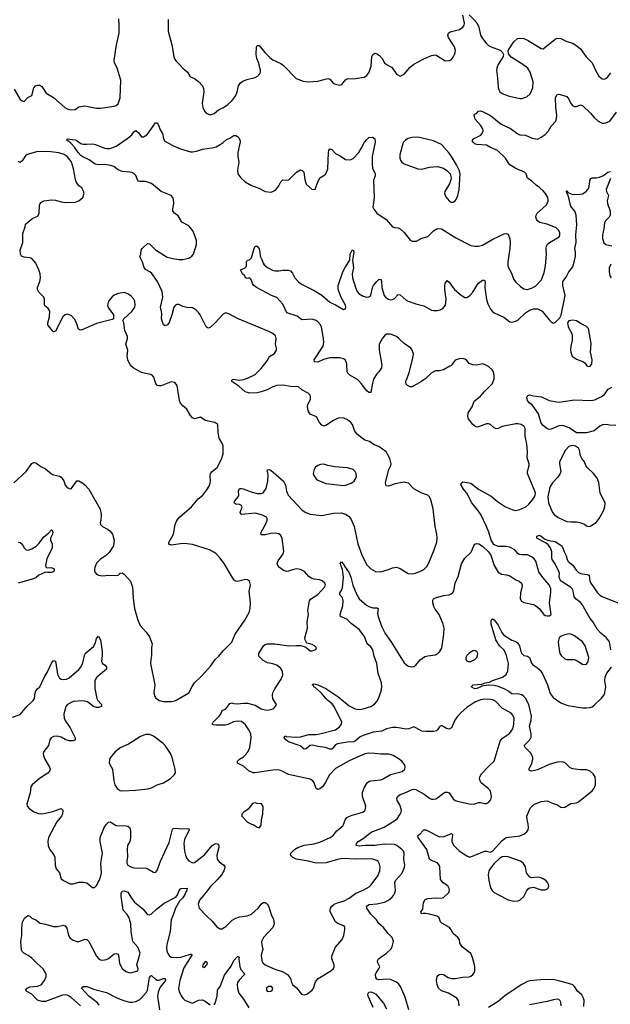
# Model space of a CAD drawing. Header units: inches. Extents: x 1449094 to 1618372, y 389908 to 534307.
# Tile 155 of 256: x 1523065 to 1529094, y 403627 to 413686. Entities that reach past the tile are written whole.
import ezdxf

# ---------------------------------------------------------------- set-up
doc = ezdxf.new("R2010")
doc.units = ezdxf.units.IN
doc.header["$MEASUREMENT"] = 0
doc.layers.add('B5420', color=7, linetype='Continuous')
doc.layers.add('B5421', color=7, linetype='Continuous')

msp = doc.modelspace()

# ---------------------------------------------------------------- linework, layer by layer
at = {"layer": 'B5420', "color": 5}
for points, elevation in [([(1522990, 406560), (1523071, 406589), (1523138, 406670), (1523203, 406730), (1523215, 406750), (1523223, 406810), (1523231, 406829), (1523246, 406850), (1523270, 406870), (1523314, 406966), (1523350, 407022), (1523390, 407113), (1523410, 407140), (1523430, 407131), (1523450, 406999), (1523470, 406960), (1523490, 406947), (1523510, 406945), (1523544, 406950), (1523570, 406962), (1523670, 407047), (1523688, 407070), (1523710, 407117), (1523725, 407190), (1523734, 407210), (1523818, 407282), (1523839, 407321), (1523850, 407363), (1523870, 407387), (1523890, 407351), (1523907, 407230), (1523908, 407190), (1523900, 407130), (1523910, 407110), (1523936, 407090), (1523951, 407070), (1523950, 407050), (1523853, 406970), (1523838, 406950), (1523832, 406930), (1523832, 406852), (1523852, 406752), (1523862, 406730), (1523899, 406690), (1523899, 406670), (1523870, 406658), (1523850, 406658), (1523819, 406670), (1523757, 406717), (1523710, 406728), (1523610, 406720), (1523554, 406690), (1523537, 406670), (1523516, 406590), (1523518, 406550), (1523530, 406525), (1523582, 406450), (1523630, 406350), (1523632, 406330), (1523610, 406318), (1523570, 406318), (1523530, 406333), (1523490, 406356), (1523446, 406366), (1523410, 406362), (1523388, 406350), (1523372, 406330), (1523360, 406270), (1523312, 406210), (1523305, 406190), (1523307, 406170), (1523323, 406130), (1523371, 406050), (1523375, 406030), (1523370, 406010), (1523352, 405988), (1523267, 405933), (1523191, 405870), (1523180, 405850), (1523173, 405787), (1523138, 405670), (1523141, 405650), (1523165, 405625), (1523213, 405593), (1523255, 405575), (1523290, 405572), (1523330, 405578), (1523403, 405597), (1523490, 405627), (1523507, 405610), (1523501, 405570), (1523492, 405550), (1523444, 405490), (1523389, 405390), (1523359, 405330), (1523351, 405290), (1523356, 405250), (1523370, 405211), (1523413, 405153), (1523423, 405130), (1523428, 405050), (1523437, 405010), (1523471, 404970), (1523487, 404910), (1523511, 404890), (1523579, 404859), (1523610, 404858), (1523670, 404874), (1523716, 404876), (1523749, 404869), (1523810, 404821), (1523830, 404821), (1523850, 404839), (1523888, 404912), (1523899, 404970), (1523895, 405070), (1523910, 405170), (1523887, 405290), (1523887, 405330), (1523927, 405433), (1523950, 405468), (1523970, 405488), (1523990, 405490), (1524050, 405455), (1524152, 405450), (1524170, 405446), (1524190, 405430), (1524197, 405397), (1524197, 405323), (1524189, 405291), (1524167, 405250), (1524161, 405210), (1524166, 405134), (1524158, 405090), (1524160, 405070), (1524170, 405050), (1524201, 405030), (1524230, 405022), (1524356, 405016), (1524373, 405010), (1524430, 404976), (1524450, 404975), (1524470, 404994), (1524502, 405090), (1524590, 405279), (1524624, 405416), (1524630, 405423), (1524650, 405426), (1524730, 405420), (1524790, 405422), (1524794, 405410), (1524748, 405312), (1524740, 405270), (1524748, 405190), (1524756, 405150), (1524770, 405115), (1524790, 405091), (1524830, 405073), (1524850, 405076), (1524950, 405154), (1525030, 405250), (1525050, 405264), (1525070, 405269), (1525090, 405264), (1525099, 405250), (1525099, 405230), (1525079, 405150), (1525082, 405110), (1525101, 405081), (1525148, 405050), (1525158, 405030), (1525157, 405010), (1525149, 404990), (1525124, 404950), (1525082, 404898), (1525013, 404830), (1524969, 404771), (1524899, 404690), (1524887, 404650), (1524897, 404610), (1524971, 404530), (1525030, 404475), (1525078, 404418), (1525110, 404398), (1525130, 404399), (1525170, 404421), (1525235, 404485), (1525270, 404507), (1525310, 404520), (1525388, 404532), (1525433, 404547), (1525501, 404610), (1525530, 404651), (1525550, 404668), (1525570, 404668), (1525590, 404653), (1525610, 404623), (1525634, 404534), (1525655, 404495), (1525663, 404450), (1525650, 404410), (1525555, 404310), (1525534, 404270), (1525536, 404236), (1525546, 404190), (1525530, 404130), (1525537, 404070), (1525547, 404050), (1525570, 404029), (1525670, 403986), (1525743, 403963), (1525799, 403930), (1525831, 403890), (1525841, 403850), (1525851, 403830), (1525890, 403795), (1525943, 403730), (1525970, 403723), (1525995, 403730), (1526049, 403770), (1526063, 403790), (1526084, 403856), (1526113, 403890), (1526241, 403970), (1526267, 403993), (1526275, 404010), (1526276, 404030), (1526253, 404090), (1526250, 404110), (1526254, 404130), (1526290, 404210), (1526357, 404290), (1526373, 404330), (1526383, 404390), (1526384, 404410), (1526380, 404420), (1526369, 404430), (1526311, 404451), (1526288, 404470), (1526235, 404570), (1526234, 404590), (1526239, 404610), (1526252, 404630), (1526276, 404650), (1526310, 404665), (1526377, 404683), (1526430, 404712), (1526497, 404763), (1526570, 404793), (1526633, 404827), (1526653, 404847), (1526721, 404939), (1526742, 404990), (1526745, 405030), (1526738, 405058), (1526725, 405085), (1526710, 405095), (1526669, 405109), (1526610, 405112), (1526490, 405108), (1526365, 405115), (1526310, 405107), (1526193, 405073), (1526090, 405068), (1526010, 405088), (1525887, 405110), (1525849, 405130), (1525830, 405149), (1525833, 405170), (1525869, 405210), (1525905, 405230), (1525970, 405252), (1526067, 405267), (1526130, 405282), (1526236, 405330), (1526266, 405350), (1526302, 405398), (1526363, 405450), (1526375, 405470), (1526389, 405511), (1526406, 405534), (1526450, 405557), (1526569, 405590), (1526592, 405610), (1526598, 405650), (1526566, 405750), (1526564, 405790), (1526581, 405839), (1526612, 405890), (1526634, 405906), (1526650, 405910), (1526750, 405919), (1526777, 405930), (1526850, 405976), (1526970, 406005), (1526997, 406030), (1527001, 406050), (1526996, 406070), (1526965, 406110), (1526930, 406137), (1526877, 406170), (1526857, 406177), (1526830, 406181), (1526750, 406181), (1526690, 406190), (1526630, 406193), (1526590, 406186), (1526430, 406114), (1526290, 406035), (1526229, 405971), (1526185, 405890), (1526157, 405850), (1526130, 405827), (1526110, 405821), (1526090, 405830), (1526071, 405890), (1526057, 405910), (1526030, 405927), (1525810, 405973), (1525744, 406010), (1525710, 406022), (1525650, 406020), (1525470, 405993), (1525450, 405993), (1525409, 406010), (1525350, 406060), (1525290, 406090), (1525287, 406107), (1525287, 406110), (1525309, 406130), (1525350, 406155), (1525378, 406182), (1525397, 406210), (1525414, 406250), (1525428, 406350), (1525425, 406390), (1525405, 406430), (1525370, 406482), (1525330, 406515), (1525290, 406521), (1525246, 406514), (1525190, 406486), (1525161, 406479), (1525070, 406478), (1525043, 406483), (1525029, 406490), (1525041, 406510), (1525102, 406570), (1525117, 406590), (1525133, 406627), (1525170, 406646), (1525210, 406699), (1525230, 406706), (1525250, 406699), (1525290, 406696), (1525350, 406705), (1525390, 406704), (1525470, 406682), (1525530, 406647), (1525570, 406634), (1525590, 406632), (1525630, 406638), (1525659, 406650), (1525670, 406661), (1525685, 406690), (1525648, 406748), (1525645, 406790), (1525650, 406810), (1525670, 406850), (1525733, 406950), (1525750, 406990), (1525748, 407030), (1525730, 407058), (1525690, 407090), (1525650, 407105), (1525596, 407116), (1525550, 407138), (1525505, 407185), (1525505, 407210), (1525554, 407290), (1525570, 407303), (1525592, 407308), (1525670, 407310), (1525812, 407288), (1525890, 407294), (1525931, 407291), (1525970, 407282), (1525991, 407271), (1526030, 407238), (1526050, 407238), (1526088, 407252), (1526095, 407270), (1526075, 407290), (1526050, 407302), (1525996, 407316), (1525979, 407350), (1525977, 407370), (1526002, 407470), (1526000, 407530), (1526014, 407610), (1526008, 407650), (1526013, 407690), (1526024, 407750), (1526033, 407767), (1526110, 407814), (1526178, 407890), (1526187, 407910), (1526181, 407930), (1526154, 407954), (1526130, 407965), (1526070, 407971), (1526041, 407981), (1526017, 407997), (1525972, 408050), (1525930, 408070), (1525890, 408076), (1525850, 408067), (1525810, 408051), (1525790, 408049), (1525759, 408059), (1525718, 408090), (1525700, 408110), (1525695, 408130), (1525704, 408156), (1525755, 408230), (1525763, 408257), (1525745, 408385), (1525730, 408418), (1525710, 408434), (1525670, 408440), (1525630, 408437), (1525570, 408423), (1525530, 408424), (1525525, 408430), (1525530, 408450), (1525576, 408530), (1525593, 408570), (1525591, 408590), (1525583, 408603), (1525545, 408625), (1525470, 408644), (1525330, 408630), (1525316, 408650), (1525336, 408710), (1525330, 408722), (1525310, 408733), (1525270, 408737), (1525254, 408750), (1525261, 408770), (1525296, 408810), (1525302, 408830), (1525300, 408870), (1525310, 408895), (1525330, 408898), (1525346, 408894), (1525439, 408859), (1525490, 408845), (1525530, 408846), (1525550, 408853), (1525559, 408861), (1525582, 408898), (1525599, 408970), (1525602, 409030), (1525598, 409058), (1525592, 409070), (1525594, 409086), (1525610, 409090), (1525630, 409085), (1525757, 408970), (1525780, 408930), (1525787, 408870), (1525807, 408830), (1525950, 408677), (1525985, 408650), (1526030, 408636), (1526150, 408621), (1526270, 408645), (1526350, 408647), (1526390, 408635), (1526430, 408611), (1526450, 408579), (1526480, 408510), (1526517, 408330), (1526560, 408210), (1526610, 408118), (1526650, 408077), (1526698, 408050), (1526750, 408044), (1526830, 408068), (1526870, 408086), (1526912, 408092), (1526950, 408079), (1527030, 408028), (1527070, 408024), (1527102, 408030), (1527150, 408048), (1527190, 408070), (1527221, 408099), (1527242, 408138), (1527296, 408270), (1527322, 408350), (1527328, 408390), (1527324, 408430), (1527306, 408510), (1527285, 408690), (1527262, 408782), (1527250, 408810), (1527230, 408827), (1527170, 408848), (1527090, 408894), (1527033, 408950), (1527016, 408956), (1526990, 408960), (1526950, 408956), (1526897, 408943), (1526830, 408920), (1526805, 408925), (1526800, 408950), (1526802, 408970), (1526833, 409090), (1526853, 409130), (1526858, 409150), (1526844, 409204), (1526805, 409270), (1526730, 409327), (1526683, 409343), (1526637, 409377), (1526590, 409392), (1526561, 409410), (1526513, 409450), (1526493, 409473), (1526483, 409490), (1526461, 409550), (1526447, 409570), (1526410, 409598), (1526374, 409614), (1526330, 409617), (1526310, 409612), (1526270, 409592), (1526190, 409539), (1526170, 409534), (1526150, 409544), (1526127, 409570), (1526095, 409630), (1526030, 409657), (1526011, 409690), (1526004, 409736), (1526007, 409753), (1526032, 409810), (1526035, 409830), (1526029, 409849), (1526009, 409870), (1525945, 409905), (1525910, 409937), (1525830, 409938), (1525750, 409954), (1525690, 409950), (1525650, 409936), (1525590, 409904), (1525530, 409883), (1525490, 409875), (1525412, 409872), (1525390, 409876), (1525366, 409886), (1525302, 409942), (1525229, 409990), (1525232, 410000)], 660), ([(1523006, 408954), (1523130, 409071), (1523190, 409151), (1523210, 409164), (1523230, 409159), (1523281, 409121), (1523330, 409097), (1523390, 409048), (1523410, 409038), (1523470, 409022), (1523490, 409011), (1523514, 408974), (1523531, 408930), (1523550, 408907), (1523570, 408896), (1523590, 408892), (1523650, 408974), (1523670, 408974), (1523710, 408950), (1523730, 408935), (1523772, 408890), (1523885, 408685), (1523898, 408630), (1523893, 408570), (1523887, 408550), (1523891, 408530), (1523910, 408507), (1523962, 408482), (1523985, 408465), (1524011, 408430), (1524031, 408370), (1524022, 408310), (1523978, 408242), (1523950, 408214), (1523890, 408175), (1523850, 408133), (1523832, 408090), (1523828, 408070), (1523830, 408050), (1523850, 408020), (1523870, 408010), (1523910, 408004), (1523970, 408011), (1524053, 408007), (1524070, 408011), (1524090, 408032), (1524110, 408036), (1524130, 408021), (1524196, 407950), (1524216, 407890), (1524223, 407777), (1524237, 407670), (1524271, 407550), (1524296, 407496), (1524355, 407430), (1524390, 407382), (1524418, 407310), (1524411, 407269), (1524411, 407190), (1524403, 407150), (1524401, 407110), (1524444, 406890), (1524435, 406810), (1524445, 406770), (1524455, 406755), (1524491, 406731), (1524530, 406719), (1524610, 406722), (1524650, 406728), (1524670, 406737), (1524790, 406810), (1524826, 406874), (1524851, 406910), (1524922, 406978), (1525016, 407084), (1525062, 407150), (1525098, 407182), (1525141, 407239), (1525230, 407326), (1525266, 407410), (1525365, 407550), (1525406, 407630), (1525417, 407670), (1525421, 407730), (1525407, 407847), (1525421, 407910), (1525412, 407950), (1525390, 407965), (1525370, 407967), (1525290, 407947), (1525270, 407950), (1525258, 407958), (1525240, 407980), (1525152, 408132), (1525109, 408189), (1525070, 408230), (1525047, 408247), (1525004, 408270), (1524830, 408325), (1524773, 408333), (1524730, 408334), (1524610, 408317), (1524589, 408329), (1524586, 408346), (1524635, 408430), (1524651, 408530), (1524668, 408570), (1524696, 408604), (1524818, 408710), (1524888, 408792), (1524933, 408830), (1524976, 408884), (1524998, 408922), (1525009, 408950), (1525012, 408970), (1525008, 409030), (1525013, 409050), (1525030, 409070), (1525080, 409110), (1525124, 409196), (1525141, 409250), (1525142, 409330), (1525134, 409354), (1525103, 409410), (1525092, 409470), (1525089, 409550), (1525057, 409570), (1524990, 409584), (1524956, 409596), (1524910, 409624), (1524850, 409610), (1524830, 409618), (1524810, 409642), (1524770, 409707), (1524730, 409741), (1524706, 409770), (1524697, 409797), (1524672, 409950), (1524650, 409979), (1524610, 409986), (1524510, 409945), (1524484, 409944), (1524470, 409949), (1524456, 409970), (1524446, 410000)], 680), ([(1527037, 403570), (1526999, 403699), (1526952, 403810), (1526934, 403834), (1526910, 403854), (1526850, 403880), (1526810, 403884), (1526730, 403878), (1526710, 403885), (1526701, 403901), (1526696, 403930), (1526704, 403950), (1526732, 403990), (1526741, 404010), (1526721, 404050), (1526717, 404070), (1526729, 404090), (1526811, 404149), (1526853, 404190), (1526867, 404213), (1526881, 404270), (1526869, 404310), (1526825, 404350), (1526778, 404410), (1526730, 404454), (1526706, 404490), (1526650, 404549), (1526610, 404610), (1526606, 404630), (1526633, 404647), (1526710, 404652), (1526788, 404672), (1526830, 404690), (1526863, 404717), (1526881, 404739), (1526894, 404766), (1526900, 404790), (1526895, 404870), (1526902, 404890), (1526961, 404959), (1526980, 404990), (1526993, 405027), (1526996, 405050), (1526986, 405110), (1526991, 405170), (1526984, 405190), (1526966, 405210), (1526916, 405250), (1526890, 405261), (1526790, 405262), (1526690, 405248), (1526592, 405248), (1526530, 405241), (1526499, 405250), (1526504, 405270), (1526519, 405290), (1526570, 405322), (1526654, 405386), (1526784, 405436), (1526895, 405505), (1526917, 405523), (1526950, 405570), (1526959, 405590), (1526961, 405610), (1526944, 405664), (1526920, 405710), (1526916, 405730), (1526923, 405750), (1526949, 405771), (1526990, 405783), (1527070, 405823), (1527090, 405826), (1527110, 405821), (1527195, 405775), (1527250, 405733), (1527270, 405724), (1527290, 405721), (1527314, 405726), (1527330, 405735), (1527390, 405785), (1527410, 405794), (1527430, 405795), (1527450, 405786), (1527490, 405727), (1527510, 405710), (1527530, 405702), (1527670, 405673), (1527710, 405676), (1527750, 405690), (1527770, 405690), (1527810, 405680), (1527830, 405680), (1527851, 405689), (1527869, 405710), (1527878, 405730), (1527882, 405750), (1527876, 405790), (1527867, 405810), (1527847, 405830), (1527776, 405890), (1527764, 405910), (1527760, 405930), (1527762, 405950), (1527779, 405981), (1527846, 406054), (1527910, 406110), (1527970, 406314), (1527994, 406346), (1528066, 406394), (1528098, 406442), (1528110, 406490), (1528113, 406550), (1528100, 406580), (1528082, 406602), (1527990, 406654), (1527923, 406723), (1527896, 406736), (1527870, 406742), (1527810, 406743), (1527770, 406736), (1527710, 406712), (1527630, 406660), (1527572, 406608), (1527530, 406563), (1527508, 406530), (1527474, 406450), (1527450, 406438), (1527423, 406443), (1527370, 406474), (1527350, 406463), (1527330, 406430), (1527319, 406421), (1527290, 406415), (1527210, 406413), (1527170, 406419), (1527110, 406453), (1527090, 406460), (1527038, 406442), (1527010, 406438), (1526910, 406454), (1526870, 406454), (1526810, 406440), (1526762, 406418), (1526674, 406406), (1526570, 406373), (1526542, 406358), (1526490, 406316), (1526473, 406310), (1526410, 406306), (1526310, 406287), (1526290, 406277), (1526250, 406235), (1526230, 406233), (1526190, 406250), (1526110, 406260), (1526050, 406273), (1526030, 406270), (1525990, 406236), (1525970, 406232), (1525928, 406268), (1525810, 406310), (1525781, 406330), (1525766, 406350), (1525770, 406370), (1525784, 406364), (1525890, 406355), (1525930, 406359), (1526018, 406382), (1526090, 406383), (1526130, 406389), (1526290, 406431), (1526330, 406461), (1526351, 406490), (1526352, 406512), (1526273, 406673), (1526255, 406695), (1526210, 406730), (1526190, 406750), (1526146, 406806), (1526083, 406863), (1526069, 406870), (1526063, 406883), (1526049, 406890), (1526061, 406899), (1526070, 406901), (1526110, 406890), (1526190, 406855), (1526311, 406771), (1526430, 406676), (1526490, 406646), (1526530, 406639), (1526570, 406644), (1526650, 406669), (1526687, 406693), (1526710, 406719), (1526729, 406750), (1526755, 406825), (1526761, 406870), (1526757, 406910), (1526725, 407005), (1526711, 407110), (1526684, 407184), (1526670, 407250), (1526650, 407279), (1526611, 407311), (1526584, 407384), (1526530, 407455), (1526450, 407516), (1526403, 407563), (1526341, 407590), (1526338, 407610), (1526363, 407697), (1526367, 407750), (1526359, 407779), (1526334, 407810), (1526333, 407830), (1526348, 407852), (1526359, 407881), (1526371, 407991), (1526362, 408070), (1526337, 408130), (1526350, 408146), (1526367, 408127), (1526370, 408126), (1526382, 408102), (1526430, 408036), (1526446, 407990), (1526465, 407910), (1526507, 407810), (1526530, 407770), (1526606, 407706), (1526630, 407692), (1526670, 407679), (1526710, 407678), (1526723, 407670), (1526719, 407621), (1526723, 407590), (1526759, 407490), (1526795, 407415), (1526855, 407335), (1526990, 407115), (1527030, 407083), (1527070, 407073), (1527090, 407077), (1527110, 407090), (1527154, 407146), (1527201, 407179), (1527230, 407188), (1527310, 407196), (1527330, 407207), (1527350, 407227), (1527373, 407267), (1527396, 407410), (1527398, 407470), (1527388, 407510), (1527348, 407610), (1527305, 407665), (1527293, 407690), (1527284, 407730), (1527283, 407757), (1527290, 407770), (1527310, 407780), (1527390, 407802), (1527450, 407811), (1527470, 407819), (1527487, 407833), (1527496, 407850), (1527510, 407930), (1527541, 407999), (1527574, 408126), (1527610, 408185), (1527675, 408245), (1527701, 408310), (1527712, 408328), (1527730, 408334), (1527751, 408330), (1527788, 408308), (1527851, 408251), (1527874, 408214), (1527910, 408111), (1527950, 408041), (1527982, 408022), (1528034, 408014), (1528070, 408003), (1528130, 407965), (1528165, 407950), (1528186, 407930), (1528194, 407910), (1528194, 407894), (1528179, 407830), (1528175, 407770), (1528187, 407747), (1528213, 407733), (1528310, 407710), (1528330, 407700), (1528367, 407670), (1528416, 407610), (1528430, 407599), (1528450, 407595), (1528470, 407596), (1528489, 407611), (1528474, 407730), (1528487, 407833), (1528486, 407870), (1528470, 407913), (1528406, 407986), (1528365, 408045), (1528333, 408153), (1528317, 408177), (1528296, 408196), (1528250, 408218), (1528190, 408218), (1528163, 408223), (1528150, 408232), (1528118, 408270), (1528070, 408296), (1528030, 408305), (1527950, 408303), (1527905, 408325), (1527879, 408370), (1527855, 408450), (1527831, 408510), (1527771, 408630), (1527740, 408680), (1527682, 408750), (1527630, 408849), (1527596, 408890), (1527572, 408930), (1527570, 408951), (1527590, 408964), (1527670, 408952), (1527749, 408889), (1527877, 408817), (1527944, 408764), (1528025, 408710), (1528110, 408674), (1528130, 408672), (1528170, 408681), (1528232, 408708), (1528264, 408736), (1528300, 408780), (1528321, 408810), (1528327, 408830), (1528330, 408850), (1528325, 408870), (1528250, 409050), (1528250, 409070), (1528266, 409130), (1528266, 409150), (1528245, 409210), (1528250, 409270), (1528243, 409350), (1528224, 409430), (1528225, 409510), (1528214, 409530), (1528184, 409550), (1528150, 409558), (1528130, 409558), (1527991, 409530), (1527950, 409510), (1527930, 409507), (1527910, 409516), (1527870, 409549), (1527850, 409557), (1527830, 409556), (1527750, 409527), (1527730, 409525), (1527710, 409532), (1527690, 409552), (1527648, 409610), (1527641, 409630), (1527644, 409670), (1527683, 409730), (1527706, 409790), (1527770, 409841), (1527810, 409888), (1527892, 409970), (1527903, 410000)], 640), ([(1526675, 410000), (1526666, 409974), (1526650, 409878), (1526630, 409877), (1526610, 409893), (1526552, 409970), (1526524, 410000)], 640), ([(1527181, 410000), (1527168, 409990), (1527090, 409945), (1527070, 409937), (1527050, 409937), (1527024, 409950), (1527010, 409964), (1527006, 409986), (1527011, 410000)], 640), ([(1529150, 409542), (1529090, 409544), (1529050, 409551), (1529013, 409547), (1528986, 409534), (1528930, 409485), (1528850, 409466), (1528750, 409467), (1528675, 409515), (1528610, 409540), (1528570, 409537), (1528490, 409502), (1528470, 409500), (1528450, 409506), (1528410, 409540), (1528390, 409563), (1528361, 409661), (1528297, 409750), (1528270, 409770), (1528250, 409796), (1528243, 409830), (1528250, 409842), (1528270, 409852), (1528310, 409842), (1528392, 409832), (1528470, 409795), (1528570, 409780), (1528730, 409802), (1528897, 409797), (1528937, 409803), (1529005, 409835), (1529030, 409855), (1529073, 409910), (1529108, 409932)], 620), ([(1523050, 408350), (1523070, 408346), (1523089, 408329), (1523110, 408290), (1523130, 408270), (1523150, 408268), (1523190, 408280), (1523233, 408307), (1523263, 408337), (1523310, 408403), (1523360, 408440), (1523390, 408475), (1523393, 408473), (1523403, 408450), (1523399, 408430), (1523379, 408390), (1523378, 408370), (1523395, 408330), (1523396, 408290), (1523342, 408178), (1523327, 408110), (1523332, 408092), (1523346, 408086), (1523388, 408088), (1523410, 408081), (1523416, 408070), (1523412, 408048), (1523390, 408038), (1523350, 408038), (1523330, 408042), (1523321, 408039), (1523262, 408010), (1523233, 407987), (1523207, 407973), (1523050, 407930)], 660), ([(1529099, 407250), (1529085, 407330), (1529054, 407370), (1528998, 407418), (1528959, 407459), (1528919, 407530), (1528889, 407570), (1528807, 407710), (1528790, 407732), (1528746, 407766), (1528726, 407790), (1528716, 407850), (1528705, 407870), (1528687, 407890), (1528594, 407950), (1528583, 407963), (1528573, 407990), (1528575, 408030), (1528570, 408050), (1528530, 408128), (1528502, 408170), (1528498, 408190), (1528498, 408250), (1528485, 408290), (1528461, 408321), (1528439, 408339), (1528344, 408390), (1528344, 408410), (1528370, 408419), (1528390, 408410), (1528422, 408382), (1528436, 408376), (1528465, 408365), (1528530, 408356), (1528598, 408310), (1528611, 408291), (1528624, 408250), (1528643, 408210), (1528653, 408170), (1528665, 408150), (1528712, 408112), (1528744, 408064), (1528770, 408040), (1528790, 408028), (1528859, 408019), (1528880, 408010), (1528886, 407950), (1528896, 407930), (1528962, 407830), (1528983, 407810), (1529010, 407794), (1529170, 407727)], 620), ([(1527550, 403610), (1527548, 403650), (1527541, 403670), (1527526, 403690), (1527441, 403741), (1527370, 403763), (1527340, 403790), (1527326, 403830), (1527320, 403870), (1527327, 403913), (1527346, 403930), (1527370, 403935), (1527391, 403931), (1527440, 403900), (1527470, 403891), (1527510, 403891), (1527590, 403903), (1527653, 403907), (1527670, 403914), (1527690, 403930), (1527703, 403950), (1527710, 403970), (1527710, 404010), (1527708, 404030), (1527686, 404106), (1527670, 404145), (1527584, 404210), (1527559, 404250), (1527553, 404290), (1527537, 404310), (1527491, 404351), (1527469, 404389), (1527451, 404410), (1527375, 404455), (1527361, 404470), (1527346, 404510), (1527327, 404527), (1527250, 404547), (1527206, 404554), (1527185, 404555), (1527166, 404550), (1527161, 404570), (1527180, 404600), (1527187, 404667), (1527203, 404697), (1527230, 404707), (1527310, 404713), (1527369, 404711), (1527390, 404717), (1527445, 404770), (1527452, 404790), (1527449, 404810), (1527436, 404836), (1527387, 404867), (1527362, 404902), (1527353, 405030), (1527346, 405050), (1527330, 405071), (1527270, 405096), (1527250, 405110), (1527220, 405210), (1527133, 405330), (1527129, 405350), (1527150, 405366), (1527180, 405400), (1527192, 405408), (1527210, 405408), (1527350, 405338), (1527399, 405341), (1527473, 405373), (1527483, 405363), (1527484, 405350), (1527477, 405310), (1527478, 405290), (1527493, 405253), (1527550, 405195), (1527630, 405142), (1527650, 405134), (1527670, 405134), (1527810, 405190), (1527830, 405190), (1527870, 405181), (1527890, 405191), (1527990, 405301), (1528030, 405330), (1528170, 405348), (1528210, 405366), (1528241, 405390), (1528254, 405410), (1528258, 405430), (1528256, 405470), (1528244, 405510), (1528243, 405550), (1528277, 405630), (1528312, 405668), (1528390, 405699), (1528450, 405706), (1528510, 405679), (1528548, 405668), (1528590, 405641), (1528610, 405636), (1528630, 405642), (1528690, 405678), (1528750, 405684), (1528770, 405694), (1528910, 405808), (1528930, 405836), (1528942, 405870), (1528944, 405910), (1528938, 405950), (1528920, 405980), (1528890, 406008), (1528850, 406024), (1528790, 406024), (1528710, 406032), (1528684, 406044), (1528633, 406093), (1528610, 406104), (1528550, 406100), (1528470, 406077), (1528350, 406023), (1528290, 406010), (1528270, 406015), (1528263, 406030), (1528294, 406087), (1528303, 406130), (1528302, 406150), (1528285, 406190), (1528226, 406250), (1528214, 406270), (1528271, 406329), (1528285, 406355), (1528286, 406390), (1528268, 406470), (1528286, 406530), (1528288, 406570), (1528261, 406690), (1528230, 406754), (1528213, 406773), (1528190, 406788), (1528165, 406795), (1528090, 406800), (1528048, 406830), (1528010, 406850), (1527950, 406875), (1527910, 406885), (1527852, 406888), (1527798, 406882), (1527782, 406878), (1527771, 406870), (1527730, 406854), (1527710, 406850), (1527674, 406870), (1527695, 406890), (1527784, 406896), (1527818, 406910), (1527862, 406918), (1527890, 406934), (1527992, 406970), (1528030, 406998), (1528047, 407033), (1528054, 407110), (1528036, 407190), (1528010, 407244), (1527962, 407290), (1527927, 407350), (1527879, 407510), (1527879, 407550), (1527890, 407565), (1527910, 407556), (1527950, 407500), (1527986, 407426), (1528004, 407403), (1528090, 407348), (1528130, 407332), (1528150, 407315), (1528168, 407288), (1528182, 407230), (1528192, 407210), (1528210, 407192), (1528250, 407184), (1528270, 407170), (1528290, 407111), (1528299, 407099), (1528350, 407066), (1528379, 407039), (1528402, 407002), (1528452, 406892), (1528481, 406801), (1528510, 406763), (1528590, 406706), (1528661, 406681), (1528810, 406656), (1528850, 406655), (1528890, 406660), (1528910, 406667), (1528930, 406683), (1529005, 406755), (1529030, 406789), (1529039, 406810), (1529049, 406870), (1529039, 406930), (1529040, 406970), (1529057, 407010), (1529107, 407070)], 620), ([(1523685, 403610), (1523590, 403695), (1523570, 403711), (1523550, 403719), (1523530, 403723), (1523501, 403719), (1523330, 403656), (1523290, 403654), (1523248, 403670), (1523225, 403690), (1523190, 403731), (1523137, 403757), (1523127, 403767), (1523126, 403770), (1523140, 403790), (1523170, 403805), (1523250, 403813), (1523287, 403830), (1523320, 403870), (1523337, 403910), (1523337, 403930), (1523330, 403950), (1523305, 403990), (1523243, 404043), (1523190, 404097), (1523150, 404127), (1523108, 404148), (1523090, 404165), (1523082, 404182), (1523078, 404270), (1523086, 404330), (1523087, 404410), (1523095, 404465), (1523114, 404506), (1523147, 404533), (1523170, 404526), (1523190, 404506), (1523230, 404491), (1523275, 404455), (1523330, 404445), (1523410, 404420), (1523450, 404421), (1523510, 404434), (1523528, 404428), (1523545, 404405), (1523562, 404330), (1523582, 404302), (1523610, 404282), (1523650, 404267), (1523670, 404270), (1523730, 404292), (1523750, 404288), (1523770, 404268), (1523850, 404119), (1523870, 404095), (1523890, 404082), (1523910, 404078), (1523950, 404083), (1523970, 404094), (1524030, 404144), (1524050, 404147), (1524062, 404142), (1524073, 404130), (1524083, 404043), (1524110, 403991), (1524150, 403963), (1524190, 403950), (1524210, 403951), (1524272, 403970), (1524274, 403990), (1524260, 404030), (1524295, 404150), (1524271, 404210), (1524220, 404270), (1524204, 404370), (1524200, 404450), (1524182, 404510), (1524163, 404543), (1524120, 404590), (1524102, 404730), (1524102, 404758), (1524110, 404781), (1524130, 404787), (1524170, 404771), (1524200, 404720), (1524237, 404670), (1524321, 404601), (1524362, 404550), (1524370, 404544), (1524390, 404540), (1524410, 404550), (1524462, 404598), (1524540, 404660), (1524658, 404722), (1524676, 404744), (1524692, 404788), (1524709, 404810), (1524773, 404813), (1524772, 404792), (1524752, 404750), (1524730, 404716), (1524698, 404682), (1524655, 404610), (1524629, 404530), (1524610, 404490), (1524600, 404370), (1524569, 404250), (1524563, 404210), (1524567, 404170), (1524580, 404140), (1524590, 404124), (1524610, 404109), (1524664, 404104), (1524709, 404110), (1524810, 404140), (1524818, 404138), (1524823, 404130), (1524740, 404000), (1524701, 403870), (1524687, 403787), (1524694, 403754), (1524716, 403710), (1524729, 403690), (1524750, 403670), (1524810, 403645), (1524830, 403640), (1524892, 403668), (1524930, 403673), (1524960, 403660), (1525010, 403620)], 640), ([(1525050, 403623), (1525061, 403639), (1525081, 403710), (1525085, 403770), (1525112, 403810), (1525157, 403923), (1525223, 404017), (1525250, 404075), (1525290, 404115), (1525296, 404116), (1525306, 404110), (1525301, 404090), (1525311, 404010), (1525322, 403982), (1525352, 403950), (1525361, 403930), (1525306, 403874), (1525290, 403850), (1525285, 403830), (1525287, 403787), (1525301, 403741), (1525350, 403678), (1525405, 403590)], 640), ([(1523878, 403618), (1523861, 403641), (1523770, 403710), (1523697, 403790), (1523701, 403799), (1523713, 403807), (1523750, 403808), (1523770, 403803), (1523820, 403780), (1523950, 403749), (1524050, 403695), (1524125, 403665), (1524188, 403648), (1524212, 403648), (1524250, 403654), (1524290, 403677), (1524310, 403693), (1524358, 403750), (1524370, 403770), (1524390, 403900), (1524404, 403916), (1524410, 403920), (1524450, 403883), (1524470, 403875), (1524490, 403874), (1524530, 403891), (1524550, 403890), (1524554, 403870), (1524498, 403802), (1524477, 403750), (1524473, 403710), (1524492, 403572)], 620), ([(1528825, 403605), (1528826, 403670), (1528818, 403698), (1528804, 403724), (1528760, 403760), (1528729, 403809), (1528710, 403825), (1528690, 403834), (1528570, 403868), (1528510, 403879), (1528383, 403877), (1528272, 403868), (1528250, 403860), (1528190, 403830), (1528022, 403718), (1527950, 403655), (1527850, 403594)], 620), ([(1526673, 403593), (1526622, 403710), (1526620, 403730), (1526629, 403750), (1526650, 403753), (1526670, 403748), (1526699, 403730), (1526778, 403638), (1526810, 403580)], 640), ([(1528591, 403610), (1528590, 403650), (1528583, 403663), (1528570, 403675), (1528550, 403678), (1528514, 403674), (1528450, 403657), (1528270, 403621)], 640)]:
    msp.add_lwpolyline(points, dxfattribs=dict(at, elevation=elevation))
for points, elevation in [([(1528710, 409335), (1528690, 409333), (1528670, 409325), (1528638, 409290), (1528577, 409170), (1528575, 409150), (1528588, 409070), (1528583, 409050), (1528554, 409010), (1528505, 408955), (1528478, 408910), (1528456, 408810), (1528462, 408750), (1528503, 408650), (1528521, 408630), (1528561, 408601), (1528650, 408561), (1528690, 408555), (1528750, 408557), (1528782, 408550), (1528830, 408531), (1528850, 408515), (1528870, 408507), (1528890, 408511), (1528950, 408551), (1528981, 408590), (1529023, 408670), (1529037, 408710), (1529040, 408750), (1528990, 408850), (1528977, 408957), (1528961, 409001), (1528924, 409050), (1528858, 409110), (1528844, 409130), (1528829, 409170), (1528803, 409203), (1528790, 409230), (1528780, 409290), (1528769, 409310), (1528739, 409330)], 640), ([(1526170, 409146), (1526137, 409143), (1526110, 409133), (1526086, 409114), (1526071, 409090), (1526061, 409050), (1526067, 409030), (1526090, 408996), (1526110, 408981), (1526190, 408949), (1526370, 408929), (1526390, 408930), (1526449, 408950), (1526478, 408970), (1526490, 408987), (1526502, 409018), (1526500, 409050), (1526491, 409070), (1526469, 409090), (1526413, 409107), (1526279, 409119), (1526212, 409132)], 680), ([(1528670, 407412), (1528630, 407403), (1528592, 407388), (1528571, 407370), (1528562, 407330), (1528567, 407270), (1528579, 407210), (1528591, 407190), (1528630, 407158), (1528650, 407150), (1528730, 407148), (1528756, 407136), (1528810, 407103), (1528830, 407099), (1528850, 407103), (1528869, 407130), (1528874, 407170), (1528837, 407290), (1528810, 407331), (1528730, 407393), (1528690, 407410)], 640), ([(1527710, 407241), (1527690, 407237), (1527650, 407212), (1527628, 407190), (1527619, 407170), (1527619, 407150), (1527630, 407136), (1527642, 407130), (1527670, 407128), (1527710, 407148), (1527732, 407170), (1527740, 407190), (1527741, 407210), (1527730, 407233)], 640), ([(1524370, 406385), (1524350, 406385), (1524298, 406362), (1524176, 406284), (1524090, 406248), (1524036, 406204), (1523992, 406150), (1523982, 406130), (1523979, 406090), (1524013, 406030), (1524025, 405910), (1524037, 405870), (1524059, 405830), (1524090, 405811), (1524110, 405808), (1524250, 405813), (1524373, 405827), (1524410, 405839), (1524470, 405868), (1524533, 405890), (1524606, 405934), (1524647, 405973), (1524655, 405990), (1524652, 406030), (1524620, 406150), (1524603, 406190), (1524550, 406270), (1524531, 406291), (1524430, 406365), (1524390, 406382)], 680), ([(1525470, 405685), (1525443, 405677), (1525398, 405622), (1525352, 405590), (1525332, 405570), (1525332, 405550), (1525390, 405487), (1525430, 405467), (1525450, 405463), (1525490, 405436), (1525510, 405431), (1525530, 405454), (1525533, 405510), (1525547, 405570), (1525549, 405649), (1525534, 405674), (1525490, 405677)], 680), ([(1528022, 405138), (1527990, 405132), (1527964, 405116), (1527910, 405067), (1527870, 405018), (1527854, 404990), (1527848, 404950), (1527854, 404890), (1527870, 404816), (1527888, 404788), (1527910, 404770), (1528030, 404704), (1528053, 404693), (1528110, 404681), (1528150, 404684), (1528170, 404691), (1528210, 404727), (1528237, 404783), (1528254, 404806), (1528270, 404818), (1528310, 404823), (1528390, 404797), (1528430, 404798), (1528457, 404810), (1528467, 404830), (1528464, 404850), (1528454, 404870), (1528436, 404890), (1528410, 404910), (1528390, 404918), (1528353, 404927), (1528290, 404918), (1528268, 404928), (1528238, 404970), (1528227, 405030), (1528218, 405050), (1528203, 405070), (1528177, 405090), (1528050, 405135)], 620), ([(1524970, 404064), (1524950, 404055), (1524934, 404030), (1524932, 404010), (1524950, 404004), (1524975, 404030), (1524981, 404050)], 660), ([(1525635, 403810), (1525605, 403810), (1525583, 403790), (1525583, 403770), (1525590, 403761), (1525610, 403756), (1525630, 403761), (1525642, 403770), (1525649, 403790)], 660)]:
    msp.add_lwpolyline(points, close=True, dxfattribs=dict(at, elevation=elevation))
at = {"layer": 'B5421', "color": 5}
for points, elevation in [([(1523010, 412976), (1523070, 412871), (1523090, 412858), (1523110, 412852), (1523148, 412890), (1523189, 412911), (1523210, 412990), (1523228, 413012), (1523250, 413019), (1523270, 413016), (1523290, 413004), (1523336, 412936), (1523410, 412893), (1523526, 412790), (1523550, 412776), (1523590, 412764), (1523630, 412768), (1523670, 412796), (1523730, 412807), (1523850, 412781), (1523890, 412781), (1524030, 412803), (1524050, 412811), (1524070, 412827), (1524091, 412889), (1524096, 413070), (1524059, 413190), (1524032, 413250), (1524028, 413270), (1524052, 413430), (1524081, 413550), (1524081, 413630), (1524076, 413696)], 680), ([(1524580, 413690), (1524581, 413570), (1524618, 413430), (1524639, 413310), (1524650, 413279), (1524662, 413262), (1524697, 413230), (1524730, 413190), (1524778, 413150), (1524802, 413110), (1524810, 413102), (1524850, 413085), (1524890, 413056), (1524930, 413011), (1524943, 412983), (1524946, 412950), (1524928, 412830), (1524933, 412790), (1524950, 412751), (1524970, 412731), (1525010, 412716), (1525050, 412728), (1525094, 412766), (1525145, 412790), (1525190, 412819), (1525230, 412857), (1525270, 412911), (1525285, 412950), (1525298, 413010), (1525320, 413040), (1525343, 413057), (1525385, 413075), (1525470, 413096), (1525492, 413108), (1525514, 413130), (1525522, 413150), (1525522, 413170), (1525503, 413250), (1525485, 413290), (1525480, 413330), (1525482, 413410), (1525490, 413422), (1525510, 413422), (1525566, 413350), (1525619, 413299), (1525650, 413277), (1525730, 413238), (1525758, 413218), (1525887, 413087), (1525914, 413074), (1525960, 413060), (1526010, 413053), (1526110, 413057), (1526210, 413084), (1526230, 413079), (1526270, 413036), (1526290, 413026), (1526330, 413018), (1526355, 413025), (1526390, 413071), (1526410, 413086), (1526470, 413082), (1526581, 413099), (1526610, 413116), (1526633, 413150), (1526652, 413210), (1526661, 413310), (1526670, 413331), (1526690, 413343), (1526710, 413337), (1526739, 413319), (1526766, 413290), (1526790, 413247), (1526810, 413227), (1526860, 413200), (1526886, 413170), (1526911, 413131), (1526950, 413111), (1526990, 413131), (1527050, 413201), (1527087, 413233), (1527192, 413288), (1527270, 413319), (1527310, 413326), (1527322, 413322), (1527410, 413265), (1527450, 413268), (1527470, 413277), (1527490, 413303), (1527504, 413330), (1527511, 413350), (1527514, 413373), (1527504, 413410), (1527443, 413503), (1527434, 413530), (1527442, 413550), (1527459, 413561), (1527554, 413587), (1527590, 413610), (1527601, 413630), (1527605, 413650), (1527590, 413731)], 680), ([(1527655, 413735), (1527706, 413686), (1527730, 413656), (1527752, 413610), (1527770, 413530), (1527790, 413493), (1527826, 413446), (1527850, 413424), (1527878, 413410), (1527970, 413374), (1527995, 413350), (1528003, 413330), (1528001, 413310), (1527951, 413228), (1527935, 413190), (1527932, 413170), (1527944, 413090), (1527948, 412992), (1527955, 412970), (1527968, 412950), (1527990, 412934), (1528050, 412907), (1528170, 412882), (1528190, 412882), (1528241, 412899), (1528275, 412930), (1528302, 412990), (1528308, 413050), (1528276, 413150), (1528251, 413190), (1528201, 413230), (1528083, 413303), (1528056, 413336), (1528052, 413370), (1528060, 413390), (1528110, 413460), (1528147, 413493), (1528170, 413499), (1528213, 413493), (1528255, 413475), (1528390, 413391), (1528410, 413388), (1528530, 413488), (1528550, 413499), (1528590, 413493), (1528650, 413462), (1528710, 413445), (1528757, 413417), (1528790, 413390), (1528847, 413307), (1528910, 413246), (1528943, 413170), (1528977, 413110), (1529010, 413081), (1529030, 413080), (1529050, 413087), (1529070, 413102), (1529099, 413142)], 680), ([(1525232, 410000), (1525235, 410010), (1525246, 410014), (1525310, 410005), (1525350, 410011), (1525390, 410024), (1525470, 410061), (1525530, 410121), (1525590, 410202), (1525615, 410245), (1525665, 410275), (1525685, 410310), (1525686, 410330), (1525676, 410370), (1525684, 410430), (1525675, 410455), (1525650, 410480), (1525610, 410502), (1525290, 410634), (1525201, 410681), (1525170, 410690), (1525141, 410679), (1525060, 410590), (1525010, 410542), (1524990, 410535), (1524970, 410549), (1524907, 410670), (1524890, 410696), (1524863, 410723), (1524830, 410743), (1524770, 410745), (1524730, 410757), (1524690, 410776), (1524670, 410778), (1524655, 410770), (1524638, 410750), (1524619, 410670), (1524590, 410593), (1524575, 410570), (1524550, 410558), (1524533, 410570), (1524512, 410630), (1524517, 410683), (1524503, 410750), (1524526, 410850), (1524520, 410910), (1524472, 411010), (1524414, 411094), (1524392, 411112), (1524350, 411135), (1524335, 411155), (1524318, 411210), (1524297, 411250), (1524293, 411270), (1524302, 411290), (1524305, 411335), (1524314, 411350), (1524370, 411399), (1524390, 411396), (1524450, 411334), (1524570, 411261), (1524630, 411246), (1524690, 411238), (1524730, 411237), (1524790, 411250), (1524823, 411270), (1524840, 411290), (1524871, 411390), (1524870, 411430), (1524851, 411490), (1524833, 411530), (1524790, 411579), (1524719, 411619), (1524682, 411682), (1524647, 411710), (1524630, 411730), (1524628, 411750), (1524637, 411810), (1524635, 411850), (1524629, 411869), (1524610, 411890), (1524510, 411931), (1524410, 412013), (1524350, 412032), (1524292, 412032), (1524278, 412038), (1524267, 412050), (1524250, 412094), (1524230, 412115), (1524210, 412124), (1524190, 412130), (1524110, 412135), (1524070, 412153), (1524026, 412186), (1523996, 412196), (1523930, 412208), (1523870, 412202), (1523836, 412210), (1523776, 412256), (1523710, 412284), (1523690, 412300), (1523662, 412330), (1523625, 412385), (1523586, 412426), (1523564, 412444), (1523549, 412450), (1523550, 412470), (1523630, 412459), (1523653, 412450), (1523690, 412423), (1523710, 412416), (1523750, 412413), (1523810, 412417), (1523839, 412410), (1523930, 412373), (1523950, 412369), (1523990, 412370), (1524050, 412394), (1524170, 412476), (1524209, 412511), (1524230, 412542), (1524250, 412553), (1524274, 412534), (1524309, 412490), (1524330, 412490), (1524362, 412510), (1524381, 412530), (1524450, 412632), (1524469, 412631), (1524482, 412610), (1524500, 412560), (1524524, 412524), (1524533, 412470), (1524547, 412447), (1524630, 412401), (1524708, 412368), (1524810, 412338), (1524830, 412338), (1524870, 412342), (1524930, 412362), (1525030, 412377), (1525070, 412389), (1525113, 412410), (1525142, 412430), (1525176, 412464), (1525210, 412477), (1525250, 412502), (1525270, 412502), (1525290, 412494), (1525301, 412481), (1525316, 412450), (1525317, 412437), (1525291, 412330), (1525291, 412290), (1525301, 412230), (1525287, 412150), (1525291, 412110), (1525323, 412070), (1525367, 412030), (1525430, 411991), (1525505, 411965), (1525570, 411930), (1525630, 411925), (1525650, 411931), (1525675, 411945), (1525709, 411990), (1525730, 412031), (1525750, 412050), (1525810, 412048), (1525890, 412128), (1525930, 412151), (1525950, 412147), (1525967, 412130), (1525975, 412055), (1525990, 412005), (1526050, 411952), (1526086, 411954), (1526086, 411966), (1526108, 412028), (1526130, 412072), (1526180, 412100), (1526190, 412112), (1526210, 412162), (1526217, 412330), (1526221, 412350), (1526230, 412366), (1526250, 412361), (1526290, 412320), (1526337, 412297), (1526390, 412257), (1526430, 412254), (1526450, 412259), (1526470, 412268), (1526526, 412330), (1526552, 412370), (1526585, 412435), (1526610, 412464), (1526630, 412483), (1526670, 412487), (1526690, 412470), (1526694, 412434), (1526664, 412290), (1526662, 412210), (1526668, 412168), (1526694, 412110), (1526695, 412090), (1526676, 412044), (1526683, 411870), (1526670, 411770), (1526679, 411750), (1526710, 411711), (1526806, 411646), (1526870, 411571), (1526890, 411563), (1526930, 411559), (1526950, 411551), (1526990, 411513), (1527050, 411433), (1527070, 411422), (1527116, 411424), (1527170, 411453), (1527230, 411473), (1527290, 411530), (1527330, 411553), (1527370, 411549), (1527517, 411457), (1527670, 411380), (1527710, 411372), (1527750, 411372), (1527790, 411384), (1527896, 411444), (1528010, 411498), (1528030, 411501), (1528050, 411494), (1528069, 411449), (1528071, 411410), (1528069, 411351), (1528049, 411210), (1528049, 411170), (1528055, 411150), (1528083, 411103), (1528110, 411031), (1528128, 411008), (1528179, 410959), (1528210, 410936), (1528250, 410930), (1528290, 410943), (1528330, 410963), (1528391, 411030), (1528418, 411102), (1528431, 411170), (1528444, 411290), (1528438, 411350), (1528443, 411377), (1528449, 411391), (1528472, 411410), (1528572, 411468), (1528580, 411490), (1528579, 411510), (1528570, 411532), (1528541, 411561), (1528450, 411597), (1528370, 411616), (1528352, 411632), (1528341, 411650), (1528335, 411670), (1528336, 411690), (1528346, 411710), (1528440, 411790), (1528459, 411830), (1528461, 411850), (1528457, 411870), (1528434, 411910), (1528410, 411938), (1528374, 411970), (1528336, 411996), (1528290, 412041), (1528248, 412068), (1528234, 412110), (1528218, 412130), (1528130, 412165), (1528070, 412202), (1528050, 412226), (1528023, 412270), (1527942, 412350), (1527870, 412380), (1527830, 412405), (1527732, 412412), (1527710, 412419), (1527697, 412430), (1527685, 412450), (1527699, 412470), (1527773, 412507), (1527789, 412530), (1527795, 412550), (1527792, 412570), (1527769, 412610), (1527716, 412670), (1527705, 412710), (1527710, 412722), (1527730, 412731), (1527750, 412751), (1527770, 412755), (1527790, 412747), (1527870, 412709), (1527980, 412620), (1528074, 412574), (1528150, 412519), (1528170, 412510), (1528230, 412506), (1528295, 412475), (1528350, 412466), (1528390, 412485), (1528430, 412514), (1528462, 412550), (1528490, 412599), (1528538, 412650), (1528545, 412675), (1528547, 412710), (1528537, 412790), (1528535, 412890), (1528550, 412923), (1528570, 412925), (1528630, 412910), (1528650, 412901), (1528670, 412876), (1528690, 412831), (1528710, 412807), (1528730, 412801), (1528750, 412801), (1528790, 412816), (1528810, 412810), (1528892, 412732), (1528930, 412687), (1528970, 412650), (1529010, 412630), (1529030, 412628), (1529050, 412633), (1529090, 412650), (1529157, 412743)], 660), ([(1524446, 410000), (1524435, 410035), (1524416, 410056), (1524403, 410063), (1524350, 410070), (1524310, 410081), (1524222, 410130), (1524195, 410155), (1524170, 410210), (1524163, 410250), (1524168, 410310), (1524150, 410370), (1524167, 410430), (1524164, 410450), (1524140, 410510), (1524128, 410588), (1524118, 410610), (1524128, 410630), (1524210, 410705), (1524240, 410750), (1524245, 410770), (1524239, 410810), (1524230, 410832), (1524204, 410863), (1524170, 410886), (1524130, 410898), (1524070, 410890), (1524030, 410871), (1524010, 410856), (1523973, 410810), (1523962, 410770), (1523967, 410747), (1524021, 410670), (1524024, 410636), (1524022, 410630), (1524010, 410622), (1523850, 410581), (1523710, 410522), (1523690, 410515), (1523677, 410517), (1523666, 410526), (1523645, 410590), (1523626, 410626), (1523590, 410663), (1523550, 410678), (1523530, 410672), (1523506, 410650), (1523430, 410504), (1523410, 410499), (1523403, 410503), (1523358, 410558), (1523353, 410570), (1523352, 410590), (1523370, 410652), (1523373, 410710), (1523356, 410736), (1523323, 410763), (1523318, 410778), (1523317, 410830), (1523310, 410850), (1523262, 410902), (1523246, 410930), (1523247, 410950), (1523270, 411010), (1523277, 411050), (1523274, 411090), (1523262, 411130), (1523230, 411199), (1523190, 411245), (1523170, 411254), (1523110, 411261), (1523084, 411270), (1523072, 411292), (1523071, 411330), (1523096, 411410), (1523098, 411502), (1523121, 411570), (1523124, 411596), (1523200, 411660), (1523250, 411678), (1523265, 411710), (1523269, 411790), (1523275, 411810), (1523282, 411818), (1523310, 411835), (1523390, 411845), (1523430, 411842), (1523490, 411825), (1523530, 411820), (1523630, 411822), (1523670, 411836), (1523709, 411870), (1523722, 411910), (1523715, 411935), (1523698, 411970), (1523670, 411989), (1523643, 412030), (1523634, 412054), (1523616, 412164), (1523602, 412210), (1523590, 412238), (1523550, 412289), (1523520, 412310), (1523465, 412325), (1523384, 412336), (1523250, 412340), (1523143, 412310), (1523126, 412294), (1523090, 412244), (1523070, 412229), (1523050, 412236)], 680), ([(1526524, 410000), (1526512, 410012), (1526435, 410055), (1526414, 410074), (1526407, 410090), (1526406, 410170), (1526390, 410207), (1526370, 410222), (1526330, 410231), (1526230, 410231), (1526166, 410214), (1526110, 410187), (1526074, 410190), (1526072, 410210), (1526162, 410350), (1526171, 410389), (1526168, 410430), (1526146, 410546), (1526135, 410570), (1526110, 410600), (1526090, 410614), (1526050, 410627), (1525950, 410619), (1525930, 410630), (1525898, 410658), (1525793, 410690), (1525750, 410781), (1525690, 410849), (1525635, 410870), (1525482, 410950), (1525455, 410970), (1525442, 410990), (1525430, 411026), (1525420, 411040), (1525410, 411048), (1525390, 411042), (1525369, 411050), (1525362, 411070), (1525339, 411090), (1525318, 411130), (1525368, 411150), (1525378, 411162), (1525382, 411170), (1525382, 411210), (1525389, 411230), (1525410, 411234), (1525430, 411254), (1525457, 411350), (1525470, 411371), (1525490, 411371), (1525510, 411345), (1525518, 411310), (1525521, 411270), (1525538, 411238), (1525550, 411198), (1525562, 411182), (1525596, 411156), (1525646, 411126), (1525670, 411121), (1525710, 411121), (1525750, 411127), (1525810, 411126), (1525830, 411121), (1525850, 411098), (1525873, 411050), (1525910, 411008), (1525950, 410981), (1526070, 410921), (1526150, 410871), (1526230, 410802), (1526290, 410774), (1526370, 410725), (1526390, 410731), (1526396, 410750), (1526392, 410770), (1526347, 410847), (1526316, 410930), (1526315, 410970), (1526364, 411110), (1526390, 411161), (1526434, 411230), (1526437, 411290), (1526458, 411330), (1526470, 411335), (1526477, 411310), (1526461, 411230), (1526471, 411150), (1526458, 411090), (1526462, 411050), (1526492, 410950), (1526509, 410910), (1526530, 410887), (1526570, 410862), (1526610, 410852), (1526630, 410854), (1526649, 410870), (1526667, 410950), (1526677, 410970), (1526710, 411013), (1526730, 411031), (1526750, 411035), (1526759, 411010), (1526761, 410950), (1526786, 410870), (1526798, 410850), (1526825, 410830), (1526850, 410825), (1526872, 410828), (1526890, 410838), (1526930, 410878), (1526950, 410875), (1527010, 410820), (1527030, 410810), (1527110, 410782), (1527190, 410762), (1527270, 410720), (1527290, 410716), (1527330, 410716), (1527357, 410723), (1527384, 410736), (1527411, 410770), (1527419, 410830), (1527406, 410930), (1527406, 410970), (1527410, 410991), (1527430, 411023), (1527450, 411005), (1527479, 410959), (1527504, 410930), (1527570, 410872), (1527610, 410847), (1527630, 410849), (1527656, 410864), (1527690, 410904), (1527730, 410970), (1527750, 410994), (1527790, 411024), (1527810, 411026), (1527815, 411010), (1527814, 410950), (1527829, 410829), (1527844, 410784), (1527870, 410730), (1527887, 410710), (1527910, 410693), (1528006, 410646), (1528070, 410601), (1528090, 410595), (1528130, 410605), (1528150, 410618), (1528230, 410692), (1528270, 410720), (1528310, 410733), (1528350, 410731), (1528398, 410710), (1528470, 410619), (1528490, 410599), (1528510, 410587), (1528530, 410594), (1528549, 410610), (1528580, 410640), (1528594, 410666), (1528633, 410870), (1528608, 410970), (1528610, 411010), (1528643, 411057), (1528670, 411110), (1528710, 411163), (1528730, 411222), (1528740, 411270), (1528740, 411310), (1528731, 411350), (1528745, 411410), (1528742, 411490), (1528754, 411590), (1528745, 411690), (1528731, 411731), (1528698, 411770), (1528689, 411789), (1528674, 411854), (1528660, 411900), (1528650, 411910), (1528646, 411934), (1528650, 411938), (1528661, 411921), (1528710, 411902), (1528790, 411903), (1528810, 411907), (1528849, 411931), (1528875, 411965), (1528887, 412053), (1528895, 412065), (1528910, 412071), (1528951, 412071), (1528983, 412077), (1529024, 412096), (1529070, 412128), (1529096, 412136)], 640), ([(1529096, 412064), (1529053, 411950), (1529056, 411930), (1529075, 411890), (1529063, 411837), (1529064, 411810), (1529092, 411730), (1529092, 411690), (1529082, 411670), (1529045, 411630), (1529035, 411610), (1529029, 411550), (1529016, 411490), (1529015, 411450), (1529027, 411407), (1529049, 411389), (1529110, 411375)], 640), ([(1529100, 411190), (1529082, 411150), (1529082, 411110), (1529089, 411069), (1529103, 411050)], 640), ([(1527011, 410000), (1527040, 410080), (1527079, 410230), (1527084, 410270), (1527073, 410310), (1527057, 410330), (1526990, 410378), (1526936, 410430), (1526910, 410448), (1526850, 410472), (1526810, 410472), (1526790, 410458), (1526770, 410433), (1526734, 410370), (1526734, 410310), (1526763, 410157), (1526759, 410130), (1526730, 410089), (1526710, 410069), (1526681, 410019), (1526675, 410000)], 640), ([(1527903, 410000), (1527907, 410010), (1527910, 410050), (1527902, 410090), (1527889, 410110), (1527850, 410142), (1527810, 410165), (1527790, 410170), (1527730, 410158), (1527690, 410159), (1527653, 410173), (1527627, 410207), (1527610, 410219), (1527584, 410224), (1527550, 410223), (1527510, 410207), (1527470, 410155), (1527455, 410145), (1527390, 410108), (1527350, 410099), (1527310, 410098), (1527290, 410090), (1527265, 410075), (1527210, 410022), (1527181, 410000)], 640)]:
    msp.add_lwpolyline(points, dxfattribs=dict(at, elevation=elevation))
for points, elevation in [([(1527130, 412487), (1527070, 412482), (1527030, 412472), (1527004, 412456), (1526981, 412430), (1526947, 412307), (1526945, 412270), (1526952, 412250), (1526966, 412230), (1526990, 412213), (1527130, 412161), (1527170, 412160), (1527250, 412181), (1527330, 412186), (1527390, 412170), (1527426, 412147), (1527461, 412110), (1527468, 412070), (1527467, 412050), (1527452, 412010), (1527406, 411930), (1527402, 411910), (1527416, 411876), (1527450, 411837), (1527470, 411821), (1527490, 411822), (1527510, 411836), (1527520, 411850), (1527537, 411890), (1527550, 411950), (1527563, 412110), (1527550, 412149), (1527523, 412203), (1527474, 412290), (1527450, 412324), (1527370, 412411), (1527290, 412450)], 680), ([(1528710, 410618), (1528672, 410610), (1528656, 410590), (1528665, 410550), (1528700, 410480), (1528705, 410450), (1528704, 410410), (1528691, 410350), (1528688, 410310), (1528691, 410291), (1528706, 410250), (1528750, 410218), (1528822, 410190), (1528837, 410177), (1528854, 410150), (1528870, 410142), (1528890, 410146), (1528904, 410170), (1528909, 410210), (1528893, 410290), (1528899, 410379), (1528872, 410530), (1528850, 410553), (1528798, 410578), (1528750, 410610)], 640)]:
    msp.add_lwpolyline(points, close=True, dxfattribs=dict(at, elevation=elevation))

doc.saveas('drawing.dxf')
